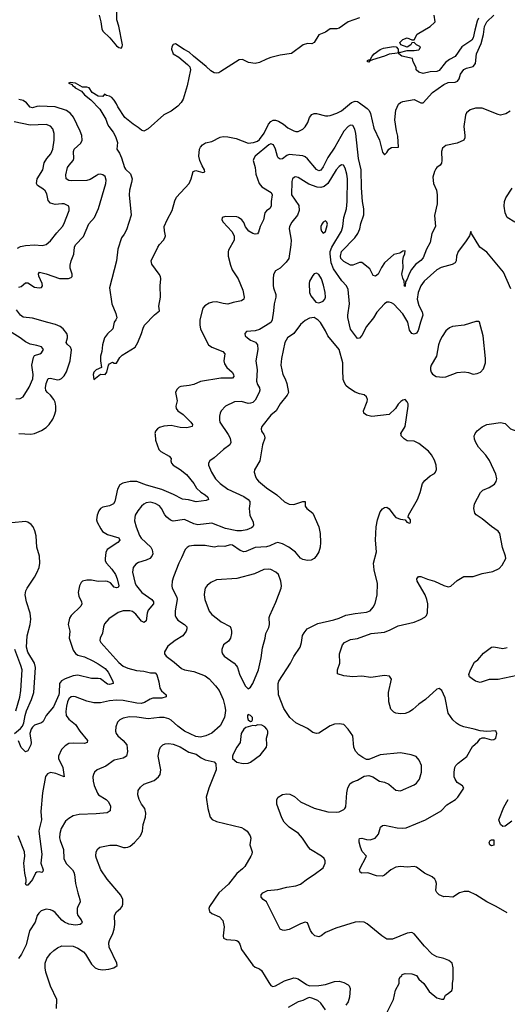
# Model space of a CAD drawing. Header units: inches. Extents: x 2134017 to 2292458, y 756222 to 916513.
# Tile 74 of 256: x 2143398 to 2147690, y 844988 to 853650. Entities that reach past the tile are written whole.
import ezdxf

# ---------------------------------------------------------------- set-up
doc = ezdxf.new("R2010")
doc.units = ezdxf.units.IN
doc.header["$MEASUREMENT"] = 0
doc.layers.add('C1844', color=7, linetype='Continuous')
doc.layers.add('C1845', color=7, linetype='Continuous')

msp = doc.modelspace()

# ---------------------------------------------------------------- linework, layer by layer
at = {"layer": 'C1844', "color": 5}
for points, elevation in [([(2145232.3, 850000), (2145252, 849970), (2145257, 849930), (2145248.4, 849910), (2145192.2, 849870), (2145110, 849797), (2145070.6, 849770), (2145060.5, 849750), (2145060.4, 849730), (2145085.7, 849670), (2145122.6, 849610), (2145161.7, 849570), (2145230, 849518.9), (2145370, 849456.2), (2145410.3, 849430), (2145422.6, 849410), (2145424.9, 849390), (2145417, 849350), (2145422.4, 849290), (2145453, 849230), (2145456.4, 849203.6), (2145450.7, 849190), (2145439.3, 849180.7), (2145397.5, 849162.5), (2145350, 849153.8), (2145310, 849154.1), (2145210, 849174), (2145090, 849220.5), (2144967.2, 849207.2), (2144930, 849214.2), (2144850, 849252.3), (2144750, 849239.7), (2144727, 849247), (2144692.4, 849272.4), (2144674.8, 849294.8), (2144647.1, 849350), (2144630, 849372.4), (2144590, 849394.8), (2144550, 849405.4), (2144510, 849398.9), (2144490, 849387.8), (2144470, 849371.6), (2144437, 849330), (2144415.3, 849290), (2144410.3, 849270), (2144410, 849242), (2144423.1, 849190), (2144452.5, 849112.5), (2144467, 849090), (2144553.7, 849010), (2144565.4, 848985.4), (2144568.8, 848950), (2144562, 848930), (2144543.8, 848910), (2144510, 848894), (2144443.8, 848876.2), (2144419.5, 848860.5), (2144396.5, 848830), (2144391.3, 848790), (2144415.9, 848690), (2144425.6, 848670), (2144473.4, 848610), (2144560.8, 848550), (2144575.5, 848530), (2144577.3, 848510), (2144530, 848456.2), (2144520.2, 848430), (2144510, 848361.2), (2144492.8, 848347.2), (2144470, 848357.4), (2144420.2, 848420.2), (2144390, 848444.4), (2144369, 848451), (2144310, 848451.1), (2144263.8, 848436.2), (2144181.8, 848378.2), (2144145.7, 848334.3), (2144135.8, 848310), (2144127, 848253), (2144107.3, 848210), (2144104.9, 848190), (2144113.4, 848170), (2144270, 847994), (2144310, 847962), (2144350, 847944.6), (2144425.4, 847925.4), (2144490, 847920.2), (2144550, 847903.8), (2144590, 847904), (2144605.8, 847885.8), (2144624, 847824), (2144632.6, 847770), (2144646.3, 847746.3), (2144686.4, 847710), (2144687.5, 847692.5), (2144650, 847681.1), (2144570, 847681.2), (2144546.8, 847673.2), (2144496.9, 847643.1), (2144466.8, 847633.2), (2144430, 847636.2), (2144310, 847659.6), (2144250, 847662.7), (2144190, 847656.7), (2144110, 847640.7), (2144050, 847641.3), (2143990, 847654.2), (2143890, 847691.7), (2143870, 847695.3), (2143850, 847693.5), (2143830, 847675.1), (2143819.2, 847650), (2143810.2, 847610), (2143804.2, 847564.2), (2143807.9, 847530), (2143830, 847497), (2143889.2, 847449.2), (2143927.2, 847390), (2143995.3, 847310), (2143993.4, 847290), (2143970, 847281.7), (2143870, 847285.9), (2143830, 847281.2), (2143797.4, 847262.6), (2143766.7, 847230), (2143739.7, 847170), (2143740.7, 847150), (2143777.1, 847070), (2143790, 846989), (2143717.3, 847017.3), (2143670, 847026.2), (2143643.8, 847016.2), (2143626.7, 846993.3), (2143598.8, 846850), (2143584.9, 846684.9), (2143589.4, 846610), (2143568.2, 846530), (2143566.9, 846510), (2143593.1, 846310), (2143585.3, 846230), (2143606, 846170), (2143602.5, 846157.5), (2143592.2, 846147.8), (2143570, 846153.6), (2143550, 846152), (2143537.6, 846142.4), (2143510, 846085.6), (2143470, 846036), (2143456.4, 846036.4), (2143449.4, 846049.4), (2143454.8, 846065.2), (2143454.2, 846085.8), (2143443, 846143), (2143434.3, 846230), (2143442.4, 846290), (2143440.3, 846330), (2143386.3, 846470)], 440), ([(2144589.4, 850000), (2144593.4, 849950), (2144621.7, 849870), (2144640.3, 849850), (2144713.7, 849810), (2144730.3, 849790), (2144729.1, 849770), (2144735.3, 849750), (2144750.3, 849730), (2144810, 849694.3), (2144867.1, 849650), (2144930, 849570.4), (2144954, 849530), (2144993.8, 849493.8), (2145031.6, 849470), (2145053.1, 849450), (2145059.3, 849430), (2145040.7, 849419.3), (2144951.2, 849408.8), (2144885, 849425), (2144830, 849432.9), (2144752.6, 849472.5), (2144650, 849516.3), (2144513.9, 849553.9), (2144430, 849586.5), (2144371.7, 849588.3), (2144305.9, 849574.1), (2144280.7, 849559.3), (2144260.2, 849519.8), (2144234.7, 849410), (2144222.6, 849390), (2144190, 849373.1), (2144130, 849363), (2144110, 849349.6), (2144094, 849330), (2144079.5, 849290), (2144074.9, 849250), (2144080.3, 849230), (2144111.4, 849170), (2144128.3, 849148.3), (2144170, 849119.7), (2144270, 849091.1), (2144278.7, 849070), (2144262.4, 849050), (2144169.5, 848990.5), (2144156.9, 848963.1), (2144149.2, 848910), (2144151.3, 848890), (2144162, 848870), (2144210, 848817.3), (2144240.1, 848770), (2144257.3, 848730), (2144271.3, 848668.7), (2144264.4, 848655.6), (2144250, 848651.3), (2144230, 848659.1), (2144196.4, 848696.4), (2144170, 848708.6), (2144150, 848711.9), (2144090, 848708.2), (2144030, 848718.7), (2143990, 848719.4), (2143950.5, 848710), (2143940.2, 848699.8), (2143924.2, 848670), (2143913.2, 848610), (2143918.2, 848578.2), (2143942.4, 848530), (2143945.5, 848510), (2143937.3, 848490), (2143850.3, 848410), (2143836, 848384), (2143826.3, 848330), (2143838.6, 848270), (2143832.9, 848210), (2143870, 848103.6), (2143890, 848073.2), (2143910, 848060.5), (2143970, 848043.5), (2144043.1, 848010), (2144090, 847983.5), (2144150, 847941.2), (2144177.6, 847910), (2144218.3, 847830), (2144220.7, 847810), (2144190, 847800.8), (2144170, 847804.8), (2144110, 847851.1), (2144090, 847855.6), (2144030, 847853.5), (2143910, 847885.1), (2143870, 847879), (2143798.3, 847850), (2143767.3, 847832.7), (2143749.6, 847810), (2143747, 847730), (2143742.3, 847710), (2143695.8, 847604.2), (2143632.2, 847530), (2143604.9, 847475.1), (2143590, 847463.7), (2143530, 847444.5), (2143510, 847426.6), (2143500.3, 847410), (2143488.9, 847370), (2143498.4, 847290), (2143495.8, 847270), (2143470, 847217.2), (2143450, 847209.2), (2143410, 847247.6), (2143387.1, 847307.1)], 420), ([(2145546.8, 850000), (2145553.6, 849990), (2145556.1, 849970), (2145535.6, 849910), (2145511.7, 849770), (2145466, 849690), (2145460.5, 849670), (2145472.4, 849630), (2145482.4, 849610), (2145500.4, 849590), (2145571, 849531), (2145661.3, 849470), (2145730, 849407.7), (2145770, 849389), (2145810, 849385.2), (2145890, 849412), (2145910.4, 849410.4), (2145910.8, 849370), (2145926, 849350), (2145977.3, 849310), (2146030.6, 849189.4), (2146042.4, 849130), (2146046.4, 849050), (2146041.6, 849010), (2146030.3, 848969.7), (2146008, 848930), (2145990, 848909.4), (2145964.9, 848895.1), (2145930, 848891.3), (2145890, 848901.1), (2145870, 848914), (2145826.9, 848966.9), (2145766.6, 849010), (2145710, 849039.6), (2145670, 849049.9), (2145650, 849046), (2145598.7, 849021.3), (2145570, 849012.9), (2145470, 849008.2), (2145390, 848971.6), (2145370, 848968.9), (2145339.7, 848979.7), (2145270, 849027.8), (2145250, 849031.2), (2145204.2, 849015.8), (2145150, 849017.7), (2145110, 849011), (2145030, 849025.8), (2144930, 849025.8), (2144890, 849018), (2144871.9, 849008.1), (2144853.4, 848990), (2144823.4, 848916.6), (2144798.9, 848870), (2144752.9, 848750), (2144738.9, 848710), (2144736, 848670), (2144739.6, 848650), (2144781.5, 848570), (2144784.7, 848550), (2144767.1, 848450), (2144767.9, 848410), (2144773.1, 848393.1), (2144790, 848367), (2144847.7, 848330), (2144868, 848310), (2144870.4, 848290), (2144864.9, 848270), (2144833.7, 848230), (2144766.4, 848190), (2144701.2, 848138.8), (2144671.7, 848090), (2144671.8, 848070), (2144686, 848050), (2144757.5, 847997.5), (2144822.2, 847942.2), (2144850, 847929.4), (2144930, 847915.9), (2145030, 847876.9), (2145065.3, 847850), (2145122.4, 847790), (2145154, 847750), (2145190, 847671), (2145204.6, 847610), (2145208.5, 847571.5), (2145201.3, 847510), (2145161.8, 847438.2), (2145090, 847372), (2145038, 847350), (2144990, 847338.3), (2144950, 847344.2), (2144850, 847390.9), (2144790, 847434.5), (2144730, 847488.1), (2144710, 847499.4), (2144670, 847510.6), (2144630, 847512.6), (2144530, 847500.5), (2144430, 847515.4), (2144363.8, 847516.2), (2144310, 847506.6), (2144280.5, 847490), (2144260.4, 847470), (2144243.1, 847430), (2144241.7, 847390), (2144247.4, 847370), (2144262.6, 847350), (2144309.4, 847309.4), (2144340.3, 847270), (2144346.5, 847213.5), (2144337.1, 847170), (2144310, 847153.3), (2144230, 847135.6), (2144156.8, 847083.2), (2144080.7, 847050), (2144057.1, 847030), (2144046.4, 847010), (2144043.1, 846990), (2144045.3, 846950), (2144054.4, 846914.4), (2144084.4, 846844.4), (2144093, 846830), (2144158, 846790), (2144179.5, 846770), (2144196.5, 846730), (2144194.9, 846690), (2144167.3, 846672.7), (2144070, 846662.9), (2143922.2, 846657.8), (2143870, 846646.6), (2143830, 846624.2), (2143801.8, 846598.2), (2143764.7, 846535.3), (2143751.4, 846490), (2143750, 846454), (2143754.7, 846430), (2143784.2, 846350), (2143786.5, 846270), (2143807.3, 846227.3), (2143861.7, 846170), (2143874, 846150), (2143879.5, 846130), (2143890.3, 846050), (2143908.8, 845970), (2143928.8, 845910), (2143930.4, 845890), (2143923, 845870), (2143908.8, 845850), (2143903.7, 845830), (2143903.1, 845790), (2143910.4, 845770), (2143939.3, 845730), (2143947.7, 845710), (2143942, 845698), (2143930.3, 845689.8), (2143890, 845685.8), (2143830, 845694.1), (2143792.4, 845710), (2143768, 845728), (2143710, 845796.4), (2143690, 845811), (2143670, 845819.2), (2143630, 845823.8), (2143587.2, 845810), (2143565.3, 845790), (2143552.8, 845770), (2143535.6, 845710), (2143485.7, 845634.3), (2143454.8, 845510), (2143414.9, 845430), (2143388.3, 845391.7)], 460), ([(2146618.4, 844890), (2146687.3, 845030), (2146706.3, 845113.7), (2146739, 845170), (2146738, 845210), (2146746, 845230), (2146762, 845238), (2146766, 845250), (2146790, 845258), (2146850, 845254.8), (2146890, 845241), (2146911, 845210), (2146956, 845170), (2147002, 845102), (2147070, 845044.7), (2147110, 845032), (2147130, 845034), (2147146, 845070), (2147170, 845082), (2147202, 845110), (2147209, 845131), (2147206.6, 845170), (2147212.3, 845210), (2147212.3, 845310), (2147204, 845350), (2147174.2, 845374.2), (2147131.5, 845391.5), (2147070, 845407), (2147029.6, 845429.6), (2146960.1, 845500.1), (2146870, 845609), (2146850, 845619), (2146810, 845614), (2146678.4, 845561.6), (2146630, 845560.7), (2146585.2, 845590), (2146456.6, 845696.6), (2146429.7, 845709.7), (2146390, 845715.1), (2146350, 845709.7), (2146181.1, 845658.9), (2146090, 845620.5), (2146052.7, 845590), (2146030, 845581.5), (2145997, 845590), (2145975.1, 845610), (2145957.1, 845637.1), (2145930, 845705.2), (2145911.3, 845711.3), (2145870, 845697.4), (2145770, 845646.9), (2145730, 845637.6), (2145710, 845639.5), (2145689.5, 845650), (2145570, 845889.6), (2145540.9, 845910), (2145522.9, 845930), (2145523.6, 845950), (2145538, 845970), (2145579, 845990), (2145670, 845998.3), (2145750, 846018.3), (2145830, 846030.3), (2145870, 846044.2), (2145930, 846092.9), (2145989.6, 846130), (2146070, 846188.7), (2146086.3, 846230), (2146087.6, 846250), (2146077, 846270), (2146054.5, 846290), (2145957.6, 846350), (2145939.7, 846370), (2145886.6, 846450), (2145852, 846490), (2145770, 846545.1), (2145726.6, 846590), (2145706.6, 846630), (2145662, 846750), (2145661.3, 846790), (2145672, 846810), (2145710, 846832.9), (2145750, 846839), (2145775.9, 846835.9), (2145815.6, 846815.6), (2145870, 846768.5), (2145990, 846712.7), (2146110, 846682.6), (2146190, 846677.1), (2146210, 846681.6), (2146250, 846702), (2146261.2, 846710), (2146270, 846724.7), (2146276.9, 846850), (2146287, 846893), (2146307, 846930), (2146330, 846946.4), (2146370, 846960.3), (2146430, 846995.5), (2146470, 847000.4), (2146506, 846990), (2146566, 846950), (2146610, 846942), (2146646, 846926), (2146710, 846870.8), (2146750, 846866), (2146870, 846918.4), (2146890, 846933), (2146916.2, 846970), (2146934, 847030), (2146933.6, 847090), (2146915.3, 847135.3), (2146887.2, 847167.2), (2146844.1, 847184.1), (2146750, 847199.5), (2146570, 847181.6), (2146470, 847140.5), (2146450, 847142.4), (2146418.2, 847158.2), (2146383.1, 847183.1), (2146355.1, 847215.1), (2146340.5, 847250), (2146329.6, 847350), (2146290, 847409.4), (2146250, 847449.3), (2146210, 847455.1), (2146170, 847452.3), (2146130, 847437), (2146030, 847374.5), (2146010, 847371.8), (2145979.6, 847379.6), (2145930, 847415.1), (2145830, 847465.6), (2145776.3, 847510), (2145723.5, 847590), (2145676.8, 847710), (2145671.8, 847790), (2145672.9, 847810), (2145680.4, 847830), (2145781.7, 847990), (2145810.7, 848049.3), (2145868.2, 848130), (2145879.7, 848170), (2145888.6, 848231.4), (2145902.5, 848257.5), (2145929.7, 848290.3), (2146021.2, 848338.8), (2146164, 848370), (2146210, 848384.6), (2146270, 848411.6), (2146350, 848426.3), (2146450, 848437.1), (2146484, 848450), (2146510, 848481), (2146527.2, 848512.8), (2146544.5, 848590), (2146547.3, 848690), (2146517.6, 848810), (2146512.1, 848867.9), (2146538, 848970), (2146531.1, 849071.1), (2146536.4, 849190), (2146548.4, 849250), (2146570, 849321), (2146590, 849346.8), (2146610, 849358.8), (2146630, 849362.8), (2146650, 849346.8), (2146690.3, 849290.3), (2146710, 849270.7), (2146750, 849254.8), (2146791.6, 849251.6), (2146804.7, 849230), (2146830, 849221), (2146835.1, 849224.9), (2146839, 849230), (2146837.2, 849250), (2146830, 849262), (2146818, 849270), (2146819, 849290), (2146900.7, 849430), (2146922.9, 849490), (2146943.7, 849570), (2146964.2, 849595.8), (2147010, 849636), (2147050, 849658), (2147059, 849670), (2147065.6, 849694.4), (2147063.7, 849730), (2147050, 849775.3), (2147022, 849822), (2146994.9, 849854.9), (2146910, 849922.7), (2146870, 849941.2), (2146810, 849946), (2146781.7, 849961.7), (2146757.2, 849990), (2146754.9, 850000)], 460), ([(2147690, 845792.3), (2147593.2, 845850), (2147508.7, 845888.7), (2147412.3, 845950), (2147350, 845979.6), (2147310, 845980.5), (2147270, 845969.7), (2147209.5, 845929.5), (2147150, 845936), (2147130, 845933.2), (2147110, 845941.2), (2147090, 845952.3), (2147071.1, 845971.1), (2147061.3, 845990), (2147065.3, 846050), (2147062, 846070), (2147052.2, 846090), (2147029.7, 846110), (2146962, 846142), (2146890, 846195.6), (2146870, 846201.5), (2146810, 846195.1), (2146750, 846200.4), (2146710, 846193.3), (2146666, 846170), (2146610, 846123.6), (2146590, 846116.2), (2146538.4, 846118.4), (2146463.7, 846143.7), (2146410, 846140.5), (2146396.2, 846150), (2146390, 846174.8), (2146449.4, 846290), (2146413.6, 846333.6), (2146397.2, 846370), (2146385.7, 846414.3), (2146385.3, 846434.7), (2146390, 846446), (2146410, 846448.5), (2146450, 846438.6), (2146483.7, 846436.3), (2146526.6, 846450), (2146555.3, 846484.7), (2146574, 846546), (2146590, 846562), (2146610, 846565.5), (2146721.1, 846541.1), (2146770, 846536.9), (2146799.5, 846540.5), (2146969.8, 846610.2), (2147106.6, 846690), (2147157.8, 846742.2), (2147233.6, 846790), (2147253.6, 846810), (2147308.7, 846890), (2147295.3, 846910), (2147250, 846939.5), (2147229.7, 846970), (2147223.1, 846990), (2147221, 847030), (2147228.7, 847071.3), (2147237.6, 847090), (2147257, 847110), (2147332.5, 847167.5), (2147384.8, 847255.2), (2147430, 847298), (2147450, 847324.7), (2147470, 847331.3), (2147488.9, 847331.1), (2147550, 847316), (2147570, 847318), (2147588, 847330), (2147599, 847370), (2147590, 847394), (2147510, 847388.7), (2147450, 847392.7), (2147398, 847410), (2147308.7, 847430), (2147270, 847445.1), (2147242, 847462), (2147210, 847492), (2147168.7, 847548.7), (2147144, 847684), (2147112.3, 847750), (2147090, 847766), (2147070, 847759.5), (2146969.3, 847670.7), (2146910.4, 847630), (2146859.6, 847580.4), (2146830, 847561.6), (2146790, 847547.3), (2146750, 847542.9), (2146709.6, 847549.6), (2146690, 847558), (2146664.2, 847584.2), (2146646.2, 847650), (2146643.8, 847730), (2146669.6, 847849.6), (2146654, 847874), (2146610, 847882), (2146490, 847862.6), (2146410, 847875.1), (2146330, 847869.6), (2146250, 847878), (2146195.3, 847895.3), (2146195.1, 847930), (2146217, 847990), (2146213.2, 848070), (2146238, 848150), (2146257, 848170), (2146310, 848198.3), (2146370, 848206.5), (2146490.9, 848249.1), (2146610, 848263.2), (2146658.1, 848281.9), (2146730, 848319), (2146870, 848351.2), (2146927.2, 848372.8), (2146964.7, 848395.3), (2146978, 848410), (2146986.5, 848433.5), (2146990.8, 848510.8), (2146982.7, 848550), (2146967.4, 848590), (2146896.2, 848710), (2146892.3, 848730), (2146907.7, 848752.3), (2146930, 848752.4), (2146986.8, 848726.8), (2147050, 848711.7), (2147130, 848672.2), (2147170, 848662), (2147192, 848668), (2147250, 848717.3), (2147308.1, 848751.9), (2147390, 848752.7), (2147470, 848778), (2147563.2, 848796.8), (2147618.6, 848821.4), (2147644, 848850), (2147678, 848910), (2147675.3, 848930), (2147648, 849008), (2147625.6, 849130), (2147609.6, 849150), (2147550, 849192.6), (2147470, 849258.7), (2147415.6, 849295.6), (2147405.1, 849310), (2147395.1, 849350), (2147401.5, 849390), (2147454, 849490), (2147474.5, 849510), (2147530, 849534.9), (2147575.8, 849564.2), (2147592, 849588), (2147596.4, 849610), (2147590, 849652.7), (2147532.9, 849772.9), (2147500.4, 849820.4), (2147436.9, 849890), (2147411.6, 849930), (2147400.1, 849960.1), (2147398.7, 849990), (2147403, 850000)], 440), ([(2143354, 847370), (2143406.1, 847413.9), (2143423.7, 847436.3), (2143435.2, 847464.8), (2143447, 847530), (2143459.5, 847570), (2143502.9, 847670), (2143521.6, 847730), (2143538.3, 847950), (2143529.1, 847990), (2143470, 848086), (2143457.1, 848130), (2143462.9, 848230), (2143491.9, 848330), (2143495, 848375), (2143489.2, 848430), (2143457.6, 848530), (2143446.8, 848590), (2143453.4, 848626.6), (2143464.5, 848650), (2143530, 848746.7), (2143550, 848784.2), (2143569.4, 848830), (2143576.8, 848870), (2143573.2, 848930), (2143549.9, 849010), (2143542, 849110), (2143532.8, 849152.8), (2143516.8, 849190), (2143499.8, 849210), (2143471, 849231), (2143450, 849236.8), (2143330, 849224)], 420), ([(2143365.6, 847570), (2143399.9, 847690), (2143407.3, 847750), (2143418.8, 847930), (2143409.2, 847970), (2143355.4, 848110)], 440), ([(2147833.5, 847893.5), (2147610, 847845.3), (2147530, 847844.7), (2147450, 847820.5), (2147410, 847829.7), (2147380.9, 847850), (2147356, 847870), (2147352.7, 847890), (2147366, 847930), (2147402, 847998), (2147430, 848019.3), (2147481.6, 848078.4), (2147550, 848130.5), (2147570, 848132.7), (2147650, 848119.6), (2147690, 848126.7)], 420), ([(2143723.1, 844950), (2143725.7, 845030), (2143670, 845147.3), (2143628.7, 845270), (2143621.1, 845310), (2143622.6, 845350), (2143637, 845390), (2143670, 845434.5), (2143698, 845462), (2143730, 845485.1), (2143770, 845502.9), (2143870, 845498.3), (2143910, 845483.1), (2143959.7, 845450), (2143977.6, 845430), (2144030, 845342.6), (2144063.5, 845310), (2144090, 845296), (2144130, 845290.9), (2144182.6, 845297.4), (2144226.8, 845310), (2144254.9, 845330), (2144251.8, 845350), (2144186.5, 845490), (2144182.8, 845530), (2144188, 845550), (2144218.5, 845610), (2144230.2, 845650), (2144234.5, 845690), (2144233.6, 845770), (2144250, 845801.3), (2144284.4, 845830), (2144299.5, 845850), (2144307.4, 845870), (2144307.4, 845910), (2144289.1, 845949.1), (2144167.7, 846087.7), (2144112.4, 846170), (2144073, 846270), (2144068.1, 846291.9), (2144070.7, 846330), (2144084.7, 846355.3), (2144104.7, 846370), (2144190.4, 846389.6), (2144250, 846388), (2144312.1, 846367.9), (2144330, 846366.3), (2144350, 846371.3), (2144370, 846380.5), (2144410, 846411.5), (2144460.3, 846470), (2144478.7, 846510), (2144484.2, 846570), (2144504.5, 846635.5), (2144509, 846670), (2144498.9, 846710), (2144470.3, 846750), (2144450, 846791), (2144439.5, 846830), (2144441.6, 846870), (2144461.8, 846898.2), (2144490, 846923.6), (2144582.2, 846957.8), (2144620.4, 846990), (2144635.3, 847010), (2144639.5, 847050), (2144617.6, 847170), (2144628.4, 847230), (2144638, 847250), (2144657.3, 847270), (2144679.9, 847280.1), (2144710, 847283.5), (2144750, 847275.6), (2144810, 847251.8), (2144887.6, 847207.6), (2144951.3, 847190), (2144995.5, 847155.5), (2145030, 847139.3), (2145110, 847122.7), (2145124.1, 847104.1), (2145127, 847050), (2145064.2, 846890), (2145039.6, 846810), (2145054.3, 846710), (2145075.4, 846635.4), (2145093.7, 846613.7), (2145130, 846596.3), (2145350, 846543), (2145370, 846533.3), (2145399.5, 846510), (2145427.6, 846470), (2145431.5, 846448.5), (2145424.5, 846390), (2145442.9, 846330), (2145440.7, 846310), (2145432, 846290), (2145379.7, 846200.3), (2145360.5, 846179.5), (2145310, 846140.3), (2145234.6, 846045.4), (2145150, 845968.9), (2145068.3, 845850), (2145062, 845830), (2145070, 845805.1), (2145090, 845787.1), (2145157.7, 845757.7), (2145185, 845725), (2145198.7, 845670), (2145189.7, 845590), (2145192.3, 845570), (2145217.1, 845557.1), (2145293.7, 845553.7), (2145309.7, 845549.7), (2145320.8, 845540.8), (2145336.6, 845516.6), (2145351.5, 845470), (2145450, 845332.7), (2145470, 845315.1), (2145510, 845299.5), (2145525.6, 845285.6), (2145590, 845179), (2145610, 845154), (2145626, 845146), (2145650, 845149.3), (2145730, 845194), (2145810, 845220.7), (2145830, 845219.5), (2145850, 845212), (2145921.2, 845161.2), (2145950, 845149.3), (2146030, 845154.5), (2146090, 845163.7), (2146170, 845189.4), (2146210, 845193.2), (2146250, 845181.2), (2146290, 845159), (2146297.2, 845150), (2146306.3, 845126.3), (2146299.6, 845050), (2146289.6, 845010.4), (2146270, 844980.7)], 480), ([(2147730, 846598.4), (2147670, 846554), (2147650, 846553.2), (2147629, 846570), (2147616, 846610), (2147658.2, 846721.8), (2147698, 846790)], 420), ([(2146090, 844938.8), (2146050, 844998.8), (2146021.1, 845021.1), (2145970, 845042.8), (2145950, 845046.8), (2145930, 845042.8), (2145890, 845020.5), (2145850, 845010.4), (2145761.3, 844958.7)], 480)]:
    msp.add_lwpolyline(points, dxfattribs=dict(at, elevation=elevation))
for points, elevation in [([(2145590, 848815.8), (2145548.1, 848811.9), (2145465.4, 848774.6), (2145310, 848734.5), (2145130, 848721.3), (2145081.2, 848698.8), (2145047.2, 848672.8), (2145032, 848648), (2145024, 848616), (2145021.7, 848590), (2145027.2, 848550), (2145067, 848447), (2145090, 848418.4), (2145137.8, 848377.8), (2145172.7, 848352.7), (2145250, 848310.5), (2145257.3, 848297.3), (2145263.7, 848270), (2145263.1, 848250), (2145252.4, 848210), (2145236.1, 848183.9), (2145190.6, 848150), (2145176.3, 848110), (2145176.3, 848090), (2145184, 848070), (2145198.8, 848050), (2145284.9, 847990), (2145306.4, 847966.4), (2145315.8, 847950), (2145333.3, 847893.3), (2145384, 847790), (2145410, 847764.7), (2145430, 847778), (2145450, 847811.3), (2145500.5, 847930), (2145524, 848036), (2145535.7, 848124.3), (2145559.7, 848210), (2145564.2, 848250), (2145590, 848302.8), (2145598.3, 848330), (2145595.1, 848390), (2145599.6, 848410), (2145653.6, 848526.4), (2145699.5, 848650), (2145702, 848670), (2145697, 848710), (2145675.1, 848770), (2145654, 848790), (2145610, 848813)], 480), ([(2145410, 847539), (2145404, 847530), (2145402, 847510), (2145410, 847491.3), (2145430, 847476), (2145440.4, 847479.6), (2145448.7, 847490), (2145448.7, 847510), (2145430, 847528.7)], 480), ([(2145493.2, 847446.8), (2145470, 847439), (2145450, 847442), (2145390, 847422), (2145370, 847409.6), (2145346.9, 847370), (2145339.3, 847290), (2145310.3, 847250), (2145277.3, 847190), (2145271, 847170), (2145271.3, 847151.3), (2145310, 847118), (2145366, 847106), (2145410, 847108.7), (2145430, 847117.6), (2145516.6, 847183.4), (2145569.5, 847250), (2145573.3, 847270), (2145571.6, 847330), (2145582.4, 847370), (2145582, 847390), (2145572.4, 847410), (2145554.7, 847430), (2145530, 847444.7)], 480), ([(2147550, 846383.7), (2147535.3, 846390), (2147529, 846411), (2147538, 846430), (2147550, 846436), (2147570, 846434), (2147570, 846389.4)], 420)]:
    msp.add_lwpolyline(points, close=True, dxfattribs=dict(at, elevation=elevation))
at = {"layer": 'C1845', "color": 5}
for points, elevation in [([(2144097.3, 853690), (2144113.2, 853630), (2144120.9, 853570), (2144130.4, 853550), (2144192.7, 853490), (2144250, 853420.5), (2144270, 853405.5), (2144290, 853400.7), (2144301.2, 853410), (2144302, 853430), (2144272, 853592), (2144254, 853650), (2144252.8, 853727.2)], 420), ([(2146390, 853666), (2146290, 853630.1), (2146210, 853575.7), (2146190, 853569.1), (2146130, 853569.3), (2146090, 853539.3), (2146030, 853516.9), (2145989.6, 853450), (2145970, 853439.1), (2145930, 853439.7), (2145892, 853428), (2145790, 853354), (2145690, 853337.2), (2145610, 853317.5), (2145570, 853302.9), (2145510, 853272.7), (2145470, 853264.6), (2145412.9, 853272.9), (2145360.7, 853300.7), (2145330, 853298.3), (2145170, 853194.9), (2145150, 853183.6), (2145130, 853179.6), (2145110, 853181.5), (2145079.1, 853199.1), (2145039.7, 853239.7), (2144927.8, 853327.8), (2144890, 853364.9), (2144846.7, 853386.7), (2144770, 853437.1), (2144750, 853430.5), (2144736.3, 853410), (2144734, 853390), (2144749.9, 853350), (2144799.3, 853319.3), (2144875.7, 853255.7), (2144894.3, 853234.3), (2144901.3, 853210), (2144871.4, 853068.6), (2144835.8, 852950), (2144819.8, 852920.2), (2144790, 852890.1), (2144730, 852844.6), (2144666.2, 852813.8), (2144530, 852690.3), (2144490, 852670.4), (2144470, 852678), (2144442, 852702), (2144396.4, 852730), (2144323, 852790), (2144262, 852882), (2144250, 852910.8), (2144230, 852941), (2144210, 852964.7), (2144190, 852978), (2144163.6, 852983.6), (2144146, 852994), (2144130, 852974), (2144090, 852976), (2144034.8, 853010), (2144010, 853051.3), (2143990, 853056), (2143950, 853056.3), (2143890, 853093), (2143842, 853098), (2143827.3, 853092.7), (2143859.3, 853079.3), (2143864, 853070), (2143880.5, 853060.5), (2143887.6, 853050), (2143941.1, 853021.1), (2143967.7, 852990), (2144024.5, 852944.5), (2144103.3, 852863.3), (2144155.7, 852775.7), (2144170.8, 852730), (2144182.2, 852710), (2144220.8, 852660.8), (2144242.6, 852622.6), (2144257.8, 852570), (2144252.1, 852510), (2144276, 852476), (2144294.6, 852434.6), (2144319.9, 852350), (2144330, 852334.9), (2144374.6, 852294.6), (2144387.2, 852250), (2144383.1, 852216.9), (2144364.3, 852150), (2144360.5, 852110), (2144378.3, 851930), (2144337.9, 851802.1), (2144318, 851762), (2144295.3, 851730), (2144263, 851630), (2144249.9, 851530.1), (2144189.6, 851290), (2144209.4, 851150), (2144244.8, 851064.8), (2144252.3, 851027.7), (2144245.2, 851010), (2144229.3, 850990), (2144218, 850930), (2144170, 850887.3), (2144145.6, 850850), (2144127.8, 850790), (2144121.2, 850730), (2144109.2, 850689.2), (2144108.7, 850650), (2144118, 850590), (2144070, 850570.5), (2144050, 850550.7), (2144045.4, 850530), (2144050, 850486), (2144110, 850532.7), (2144151, 850530), (2144166, 850550), (2144181.3, 850610), (2144190, 850623.7), (2144216, 850636), (2144230, 850628), (2144250, 850628.7), (2144280.5, 850679.5), (2144300.3, 850699.7), (2144414, 850770), (2144437.1, 850810), (2144470, 850889.4), (2144483.7, 850936.3), (2144497.5, 850962.5), (2144586.1, 851053.9), (2144630, 851089), (2144622.3, 851130), (2144636.6, 851210), (2144635.4, 851310), (2144641.3, 851370), (2144636.4, 851390), (2144624.9, 851410), (2144560.6, 851500.6), (2144555.8, 851530), (2144614, 851650), (2144630, 851673.6), (2144664.9, 851710), (2144676, 851730), (2144680.5, 851750), (2144671.6, 851791.6), (2144670.3, 851830), (2144696.1, 851890), (2144739.6, 851970), (2144763.7, 852056.3), (2144778.2, 852090), (2144889.2, 852210), (2144907, 852250), (2144924.5, 852315.5), (2144950, 852323.5), (2145010, 852307.1), (2145027.7, 852312.3), (2145025.3, 852330), (2145003.5, 852363.5), (2144982.9, 852410), (2144975, 852450), (2144981.8, 852510), (2144990.2, 852530), (2145007.6, 852550), (2145034.5, 852565.5), (2145090, 852579.7), (2145163.6, 852616.4), (2145190, 852622.5), (2145230, 852620.3), (2145304.7, 852604.7), (2145410, 852564.1), (2145455.9, 852570), (2145490, 852582.4), (2145510, 852595.5), (2145550, 852651.8), (2145589.3, 852730.7), (2145610, 852755.8), (2145630, 852767.4), (2145650, 852767), (2145676.3, 852756.3), (2145719.5, 852730), (2145758.5, 852698.5), (2145810, 852671.9), (2145830, 852665.3), (2145850, 852666.4), (2145890, 852688), (2145911.5, 852708.5), (2145934.1, 852745.9), (2145950, 852790.8), (2145970, 852815.5), (2145990, 852823.8), (2146010, 852824.7), (2146090, 852805.3), (2146110, 852803.5), (2146130, 852807.9), (2146190, 852827.8), (2146230, 852847.9), (2146318.7, 852921.3), (2146350, 852933.3), (2146370, 852929.9), (2146390, 852918.2), (2146455.4, 852870), (2146475, 852850), (2146485.7, 852825.7), (2146516.3, 852696.3), (2146566.5, 852590), (2146590, 852485.6), (2146610, 852460.7), (2146630, 852481.3), (2146648.2, 852511.8), (2146670, 852527), (2146732.4, 852527.6), (2146725.9, 852625.9), (2146713.7, 852673.7), (2146701, 852770), (2146710, 852852.7), (2146733.7, 852906.3), (2146750, 852922), (2146770, 852929.7), (2146870, 852947.8), (2146930, 852917.7), (2146950, 852918.3), (2147031.8, 853010), (2147130, 853079.9), (2147170, 853097.8), (2147230, 853100.9), (2147250.2, 853110), (2147265, 853130), (2147277.8, 853170), (2147308, 853212), (2147330, 853224.6), (2147390, 853238.8), (2147410, 853264.7), (2147419.5, 853350), (2147459.4, 853440.6), (2147479.4, 853520.6), (2147490.1, 853590), (2147510, 853632.5), (2147570, 853689.2)], 380), ([(2147435.9, 853664.1), (2147423.6, 853636.4), (2147402.7, 853557.3), (2147390, 853489.6), (2147379, 853470), (2147290.3, 853410), (2147230, 853325.4), (2147180.2, 853299.8), (2147146.1, 853273.9), (2147090, 853204.2), (2147070, 853193.6), (2147010, 853191.8), (2146950, 853177), (2146910, 853187.3), (2146888.7, 853210), (2146888, 853230), (2146860.4, 853280.4), (2146855.3, 853310), (2146762, 853330), (2146735.3, 853350), (2146738, 853358), (2146730, 853366), (2146723.6, 853356.4), (2146650, 853347.8), (2146610.3, 853329.7), (2146502, 853298), (2146475.9, 853284.1), (2146470, 853275.3), (2146460.2, 853280.2), (2146459, 853290), (2146470, 853297.3), (2146482, 853298), (2146499.3, 853330), (2146519.3, 853350), (2146570, 853387.7), (2146600.5, 853399.5), (2146687.2, 853412.8), (2146710.6, 853410.6), (2146728, 853390), (2146730.8, 853370.8), (2146742, 853362), (2146810, 853378.8), (2146870, 853379.1), (2146910, 853384.7), (2146918, 853390), (2146926, 853410), (2146890, 853428), (2146870, 853448), (2146850, 853446), (2146842, 853430), (2146810, 853408.7), (2146754, 853430), (2146745.2, 853450), (2146770, 853476.3), (2146810, 853491), (2146850, 853472), (2146870, 853474), (2146898, 853522), (2147010, 853591), (2147050, 853624.7), (2147054, 853630), (2147046, 853690)], 360), ([(2143390, 851296.6), (2143410, 851304.2), (2143450, 851335.6), (2143470, 851334.7), (2143530, 851297.3), (2143569.8, 851290.2), (2143590, 851295.3), (2143599.3, 851310), (2143597, 851330), (2143567.6, 851392.4), (2143564.4, 851415.6), (2143571.6, 851428.4), (2143630, 851415), (2143750, 851374.3), (2143827, 851373), (2143850, 851380.7), (2143861.2, 851390), (2143860.9, 851410), (2143843.5, 851463.5), (2143842, 851490), (2143851.2, 851530), (2143873.6, 851586.4), (2143881.5, 851650), (2143890, 851670.3), (2143958.6, 851741.4), (2144007.1, 851852.9), (2144055.5, 851910), (2144091.4, 851988.6), (2144156.5, 852210), (2144158.6, 852238.6), (2144149.8, 852269.8), (2144130, 852286.3), (2144110, 852292.4), (2144090, 852288.3), (2144070, 852277.7), (2144017.3, 852242.7), (2143990, 852235.4), (2143850, 852232.9), (2143830, 852236.4), (2143808.2, 852250), (2143805.4, 852285.4), (2143820.4, 852350), (2143832.6, 852370), (2143868.7, 852410), (2143875.8, 852430), (2143871.7, 852490), (2143878, 852510), (2143937.1, 852562.9), (2143948.6, 852590), (2143943.8, 852630), (2143931.8, 852670), (2143872.1, 852792.1), (2143845.4, 852825.4), (2143810, 852850.7), (2143710, 852883), (2143570, 852889), (2143550, 852887.4), (2143510, 852874.3), (2143490, 852880.7), (2143457.2, 852917.2), (2143430, 852938.1), (2143390, 852946.6)], 420), ([(2147716.1, 852843.9), (2147676.7, 852823.3), (2147630, 852811), (2147610, 852814.8), (2147470, 852871.7), (2147410, 852872.9), (2147361.7, 852858.3), (2147330.2, 852830), (2147321.3, 852810), (2147308.7, 852710), (2147317.5, 852630), (2147315.5, 852610), (2147307.2, 852590), (2147250, 852564.5), (2147150, 852542.3), (2147119.6, 852520.4), (2147110.3, 852490), (2147114.6, 852410), (2147111.5, 852388.5), (2147099.1, 852370), (2147070.3, 852349.7), (2147062, 852338), (2147050, 852314), (2147035.4, 852264.6), (2147040.8, 852210), (2147067.3, 852150), (2147072.3, 852110), (2147073.6, 852030), (2147050, 851926), (2147057.1, 851830), (2147026.5, 851770), (2147010.3, 851690), (2146977.8, 851630), (2146950, 851554.7), (2146930, 851530.8), (2146882.5, 851497.5), (2146847.2, 851452.8), (2146826.4, 851413.6), (2146810, 851366.3), (2146795, 851345), (2146790, 851304), (2146782, 851310), (2146785.2, 851314.8), (2146782.6, 851350), (2146770, 851375.6), (2146762.8, 851410), (2146773.4, 851466.6), (2146769.8, 851530.2), (2146776.8, 851563.2), (2146789.4, 851590), (2146790, 851618), (2146770, 851615.1), (2146742.8, 851597.3), (2146690, 851584.7), (2146610.2, 851509.8), (2146581.8, 851470), (2146553.6, 851410), (2146530, 851394.3), (2146510, 851399.5), (2146479.2, 851459.2), (2146410, 851513.6), (2146390, 851515.4), (2146330, 851489.8), (2146310, 851491.8), (2146250, 851522.3), (2146225.8, 851550), (2146220.9, 851570), (2146230.6, 851610), (2146346.5, 851730), (2146373.4, 851770), (2146391.3, 851810), (2146402.1, 851857.9), (2146427.3, 851932.7), (2146427.5, 851987.5), (2146414, 852050), (2146405.4, 852170), (2146402.8, 852330), (2146380.7, 852430), (2146357.7, 852650), (2146347.7, 852687.7), (2146330, 852718.2), (2146310, 852721), (2146290, 852709.9), (2146250, 852668.2), (2146172, 852527.9), (2146110, 852438.2), (2146070, 852354.8), (2146050, 852326.2), (2146030, 852321.5), (2146010, 852330.9), (2145930, 852426.6), (2145910, 852443.8), (2145891.1, 852451.1), (2145770, 852463.6), (2145750, 852456.5), (2145710, 852426.4), (2145690, 852422.2), (2145673.6, 852433.6), (2145666, 852446), (2145649.4, 852510), (2145630.9, 852550), (2145610, 852559.2), (2145590, 852549.9), (2145470.2, 852450), (2145457.6, 852430), (2145453.2, 852410), (2145469.3, 852350), (2145476.5, 852290), (2145506.4, 852210), (2145530, 852178.8), (2145610.1, 852130.1), (2145621.1, 852110), (2145611.7, 852051.7), (2145611.1, 852008.9), (2145600.4, 851990), (2145571.3, 851968.7), (2145557, 851950), (2145544.4, 851890), (2145515.3, 851830), (2145498.9, 851781.1), (2145490, 851767.6), (2145470, 851764), (2145450, 851769.8), (2145414.7, 851790), (2145386.7, 851826.7), (2145370, 851864.5), (2145352.6, 851890), (2145325.2, 851910), (2145310, 851915.1), (2145210, 851918.4), (2145181, 851910), (2145178.8, 851890), (2145187.7, 851870), (2145266.5, 851786.5), (2145285.3, 851750), (2145285.7, 851710), (2145237.5, 851622.5), (2145233, 851607), (2145233.4, 851570), (2145253.7, 851490), (2145268.9, 851450), (2145320.8, 851370), (2145362, 851270), (2145373.6, 851210), (2145370.3, 851190), (2145350, 851176), (2145276.5, 851163.5), (2145230, 851148.6), (2145190, 851152.1), (2145130, 851167.4), (2145095.3, 851164.8), (2145064.9, 851155.1), (2145027.3, 851132.7), (2145008.9, 851111.1), (2144984.6, 851010), (2144983.6, 850963.6), (2144990.3, 850930.3), (2145047.2, 850810), (2145060.3, 850790), (2145088.4, 850770), (2145184.9, 850730), (2145202.4, 850710), (2145196.1, 850650), (2145202, 850622), (2145222.8, 850590), (2145268.1, 850550), (2145279.7, 850530), (2145282.2, 850510), (2145270, 850497.2), (2145170, 850497.7), (2144990, 850468.4), (2144930, 850441.4), (2144888.5, 850431.5), (2144816.7, 850423.3), (2144802.8, 850417.2), (2144782.6, 850397.4), (2144770.3, 850370), (2144783.9, 850296.1), (2144772, 850250), (2144776, 850230), (2144790.4, 850210), (2144836, 850176), (2144903.7, 850110), (2144918.4, 850090), (2144916.3, 850070), (2144870, 850059.3), (2144810, 850063), (2144730, 850079.5), (2144666.5, 850073.5), (2144630, 850063), (2144610.5, 850050), (2144594.4, 850030), (2144588.5, 850010), (2144589.4, 850000)], 420), ([(2143379.8, 851640.2), (2143405.4, 851654.6), (2143450, 851663.6), (2143530, 851669.1), (2143595.1, 851664.9), (2143630, 851672), (2143670, 851704.9), (2143724, 851776), (2143776.3, 851830), (2143788, 851850), (2143833.3, 851970), (2143835.1, 851990), (2143829.3, 852009.3), (2143789.5, 852029.5), (2143770, 852031.5), (2143710, 852023.5), (2143670, 852035.1), (2143650, 852059.3), (2143636.9, 852116.9), (2143623.4, 852143.4), (2143602.8, 852162.8), (2143554.5, 852190), (2143545.7, 852210), (2143553.5, 852250), (2143601.1, 852330), (2143613, 852390), (2143638, 852430), (2143671.1, 852470), (2143690.9, 852510), (2143702.2, 852590), (2143702.6, 852650), (2143691.1, 852690), (2143670, 852713), (2143630, 852728.3), (2143490, 852723.5), (2143350, 852751.6)], 440), ([(2147722.2, 851282.2), (2147657.6, 851430), (2147510, 851603.7), (2147449.3, 851650), (2147375.3, 851770), (2147370, 851786), (2147356, 851750), (2147322.9, 851697.1), (2147256.4, 851610), (2147243.7, 851570), (2147240.3, 851530), (2147230.2, 851509.8), (2147204.2, 851495.8), (2147106.8, 851470), (2147070, 851449.7), (2146957.3, 851350), (2146927.7, 851310), (2146903.9, 851250), (2146897.8, 851190), (2146910, 851134.9), (2146939.5, 851079.5), (2146946.8, 851050), (2146925, 850990), (2146905.2, 850914.8), (2146890, 850893), (2146870, 850884.7), (2146848.9, 850888.9), (2146830, 850918.4), (2146813.1, 850990), (2146770, 851063.5), (2146690, 851146), (2146670, 851159.6), (2146650, 851165.6), (2146630, 851163.6), (2146610, 851149.6), (2146542.3, 851077.7), (2146512.2, 851027.8), (2146450, 850949.7), (2146410, 850872.8), (2146390, 850849.6), (2146370, 850844.5), (2146308.6, 850928.6), (2146287.1, 851030), (2146285, 851050), (2146302.2, 851150), (2146290, 851275.1), (2146273.3, 851310), (2146233.7, 851353.7), (2146158.9, 851458.9), (2146140.9, 851510), (2146129.9, 851590), (2146130.9, 851610), (2146145.3, 851650), (2146229.9, 851790), (2146241.5, 851830), (2146249.9, 851910.1), (2146275, 851985), (2146280.7, 852050), (2146282.5, 852250), (2146278.7, 852290), (2146263.6, 852343.6), (2146249.6, 852369.6), (2146230, 852371.8), (2146210, 852358.9), (2146184.7, 852330), (2146110, 852209), (2146078.6, 852181.4), (2146050, 852172.5), (2146016.8, 852176.8), (2145943.8, 852203.8), (2145850, 852261.6), (2145830, 852267.3), (2145816.4, 852263.6), (2145800.5, 852250), (2145792, 852228), (2145791.8, 852110), (2145854, 852014), (2145859.1, 851970), (2145844.4, 851930), (2145792.9, 851870), (2145772.9, 851830), (2145770.3, 851810), (2145787.9, 851710), (2145785.5, 851670), (2145766.3, 851550), (2145743.7, 851516.3), (2145690, 851465.6), (2145650, 851442), (2145633, 851407), (2145628.4, 851370), (2145630.3, 851310.3), (2145632.4, 851290), (2145651.7, 851231.7), (2145652, 851210), (2145637.4, 851150), (2145633.4, 851090), (2145620.2, 851010), (2145610.2, 850990), (2145599.4, 850980.6), (2145510, 850923.5), (2145471.7, 850911.7), (2145394.4, 850905.6), (2145378.8, 850890), (2145384, 850870), (2145404, 850850), (2145431, 850830), (2145472.8, 850812.8), (2145490.3, 850790), (2145494.7, 850750), (2145475.2, 850650), (2145489.3, 850570), (2145481.6, 850470), (2145490, 850440.5), (2145510.3, 850410), (2145511.5, 850390), (2145505.5, 850370), (2145470, 850304.2), (2145450, 850283.5), (2145430, 850275.3), (2145410, 850273.8), (2145350, 850289.8), (2145290, 850288), (2145210, 850249.6), (2145172.4, 850210), (2145163.1, 850190), (2145157.8, 850162.3), (2145156.1, 850130), (2145160.2, 850110), (2145232.3, 850000)], 440), ([(2147757.6, 851870), (2147688.2, 851910), (2147670.7, 851950.7), (2147663.5, 852010), (2147666, 852050), (2147677.1, 852082.9), (2147733.5, 852166.5)], 420), ([(2143391.1, 850008.9), (2143497.3, 850002.7), (2143530, 850010.2), (2143590, 850034.9), (2143630, 850062.2), (2143657.5, 850090), (2143690, 850136.9), (2143705, 850170), (2143715.5, 850210), (2143717.2, 850250), (2143710, 850284.5), (2143698.3, 850310), (2143670, 850347), (2143643.1, 850370), (2143629, 850389), (2143624.9, 850410), (2143630.4, 850449.6), (2143650, 850493.8), (2143670, 850496.6), (2143730, 850482.6), (2143750, 850484.6), (2143767.1, 850492.9), (2143790, 850515.8), (2143810, 850553.4), (2143842.7, 850650), (2143853.3, 850746.7), (2143846.6, 850770), (2143815.4, 850795.4), (2143806.5, 850810), (2143819, 850850), (2143819.9, 850870), (2143813.4, 850890), (2143781.8, 850930), (2143754.6, 850950), (2143714.4, 850970), (2143645.2, 850985.2), (2143510, 851025.6), (2143430, 851034), (2143406.2, 851050), (2143370, 851096.4)], 420), ([(2146754.9, 850000), (2146752.7, 850010), (2146792, 850070), (2146817.2, 850250), (2146817.2, 850270), (2146810, 850288), (2146790, 850308), (2146770, 850302), (2146752, 850290), (2146730, 850268), (2146706, 850230), (2146650, 850177.2), (2146498.9, 850158.9), (2146451.9, 850171.9), (2146427.3, 850187.3), (2146423.7, 850210), (2146457.6, 850290), (2146458.4, 850310), (2146451.5, 850331.5), (2146429.6, 850349.6), (2146390, 850358), (2146350, 850374.3), (2146292.3, 850410), (2146270, 850432.7), (2146249.8, 850469.8), (2146246.1, 850486.1), (2146241.1, 850570), (2146243.5, 850630), (2146208.6, 850748.6), (2146109.4, 850870), (2146090, 850914), (2146045.4, 850985.4), (2146025.4, 851005.4), (2145990, 851029.3), (2145950, 851024.5), (2145910, 851004.5), (2145870, 850969.6), (2145811.5, 850888.5), (2145754.9, 850850), (2145732.6, 850810), (2145701.5, 850670), (2145697.3, 850610), (2145714, 850530), (2145735.5, 850490), (2145750, 850450.7), (2145762.8, 850370), (2145752.7, 850347.3), (2145690.2, 850270), (2145656.5, 850210), (2145609.1, 850170), (2145530.3, 850070), (2145522.8, 850050), (2145526.5, 850030), (2145546.8, 850000)], 460), ([(2143364.2, 850315.8), (2143401, 850319), (2143430, 850333), (2143483, 850417), (2143514.4, 850490), (2143516.8, 850530), (2143505.3, 850610), (2143520.4, 850679.6), (2143530, 850696.3), (2143575.3, 850710), (2143590, 850718.8), (2143609.2, 850750), (2143590, 850772), (2143550, 850785.1), (2143490, 850796.9), (2143450, 850815.1), (2143403.5, 850850), (2143309.3, 850909.3)], 440), ([(2147403, 850000), (2147407.3, 850010), (2147425.8, 850034.2), (2147470, 850067.6), (2147510, 850087.9), (2147530, 850092.9), (2147630, 850105.3), (2147670, 850097.3), (2147718.8, 850050), (2147830.8, 850010), (2147837.4, 850000)], 440)]:
    msp.add_lwpolyline(points, dxfattribs=dict(at, elevation=elevation))
at = {"layer": 'C1845', "color": 5, "elevation": 460}
for points in [[(2146090, 851881.2), (2146070, 851869.2), (2146058, 851850), (2146048.8, 851830), (2146048.7, 851810), (2146054, 851790), (2146070, 851770.8), (2146090, 851788), (2146106.6, 851850), (2146101.2, 851870)], [(2146010, 851419.3), (2145990, 851413.2), (2145979, 851401), (2145950.4, 851350), (2145945.3, 851330), (2145950.4, 851250), (2145960.6, 851220.6), (2146005.3, 851165.3), (2146030, 851158.4), (2146050, 851163.7), (2146070, 851174.4), (2146084.2, 851190), (2146091, 851210), (2146087.1, 851250), (2146073.5, 851313.5), (2146055.1, 851370), (2146030, 851409.4)], [(2147435.3, 850995.3), (2147414, 850994), (2147310, 850962), (2147208.3, 850951.7), (2147181.7, 850938.3), (2147150, 850912.3), (2147117.7, 850862.3), (2147099.3, 850830), (2147084.4, 850790), (2147066.4, 850690), (2147020.7, 850610), (2147014, 850590), (2147014, 850570), (2147018.8, 850550), (2147030.5, 850530.5), (2147064.7, 850510), (2147123.8, 850503.8), (2147150, 850508), (2147250, 850545.5), (2147310, 850553.4), (2147347.5, 850547.5), (2147390, 850530.8), (2147423.2, 850536.8), (2147455.3, 850550), (2147480.2, 850579.8), (2147497.2, 850630), (2147498, 850670), (2147476, 850870), (2147446, 850990)]]:
    msp.add_lwpolyline(points, close=True, dxfattribs=at)

doc.saveas('drawing.dxf')
